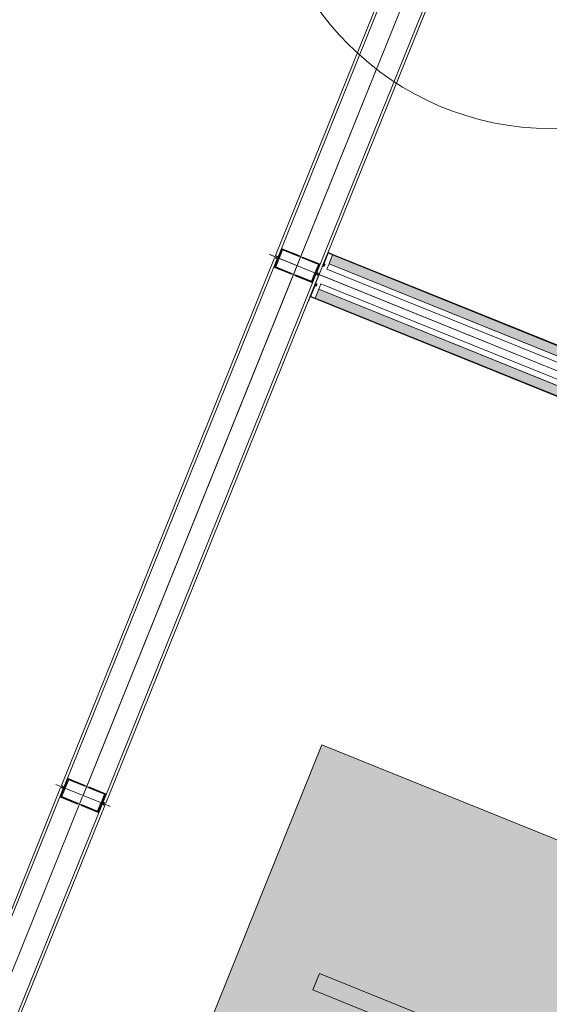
# Model space of a CAD drawing. Header units: millimetres. Extents: x -526411 to -400573, y 47353 to 130199.
# Tile 173 of 256: x -484187 to -483074, y 83781 to 85849. Entities that reach past the tile are written whole.
import ezdxf

# ---------------------------------------------------------------- set-up
doc = ezdxf.new("R2010")
doc.units = ezdxf.units.MM
for name, color, linetype, lineweight in [('01_ALGEMEEN', 7, 'Continuous', 18), ('75_--', 7, 'Continuous', 18), ('HATCH_REACTORS', 7, 'Continuous', 18), ('I-FURN', 30, 'Continuous', 18), ('I-FURN-IDEN', 211, 'Continuous', 18), ('m-pg-03_AI_dwg', 8, 'Continuous', 18)]:
    doc.layers.add(name, color=color, linetype=linetype, lineweight=lineweight)

# ---------------------------------------------------------------- blocks, each defined once
blk = doc.blocks.new('80_KA_CP_cockpit werkplek 1P - Type 1-2836854-3e Verdieping - Percelen telling LI')
at = {"layer": 'I-FURN'}
blk.add_hatch(color=122, dxfattribs=at).paths.add_polyline_path([(3500, -850), (3500, -50), (1850, -50), (1850, -850), (3196.2, -850)], flags=0)
for p, q in [((3500, -50), (1850, -50)), ((1850, -50), (1850, -850)), ((2025, -534.4), (2025, -497.3)), ((2025, -497.3), (2494.9, -497.3)), ((2494.9, -534.4), (2025, -534.4))]:
    blk.add_line(p, q, dxfattribs=at)
blk = doc.blocks.new('m-pg-03_AI_dwg_block 2233-641202-3e Verdieping - Percelen telling LI')
at = {"layer": '01_ALGEMEEN', "color": 9, "lineweight": 9}
blk.add_line((-797.528, -6.378), (-750.43, -25.403), dxfattribs=at)
blk = doc.blocks.new('m-pg-03_AI_dwg_block 2234-641203-3e Verdieping - Percelen telling LI')
at = {"layer": '01_ALGEMEEN', "color": 9, "lineweight": 9}
blk.add_line((-797.739, -6.9), (-750.641, -25.925), dxfattribs=at)
blk = doc.blocks.new('m-pg-03_AI_dwg_block 2235-641204-3e Verdieping - Percelen telling LI')
at = {"layer": '01_ALGEMEEN', "color": 9, "lineweight": 9}
blk.add_line((-751.409, -27.825), (-798.507, -8.8), dxfattribs=at)
blk = doc.blocks.new('m-pg-03_AI_dwg_block 2236-641205-3e Verdieping - Percelen telling LI')
at = {"layer": '01_ALGEMEEN', "color": 9, "lineweight": 9}
blk.add_line((-751.198, -27.303), (-798.296, -8.278), dxfattribs=at)
blk = doc.blocks.new('m-pg-03_AI_dwg_block 6696-645664-3e Verdieping - Percelen telling LI')
at = {"layer": '75_--', "color": 9, "lineweight": 9}
blk.add_line((-830.923, -81.716), (-820.846, -56.768), dxfattribs=at)
blk = doc.blocks.new('m-pg-03_AI_dwg_block 6697-645665-3e Verdieping - Percelen telling LI')
at = {"layer": '75_--', "color": 9, "lineweight": 9}
blk.add_line((-822.683, -56.026), (-833.502, -82.811), dxfattribs=at)
blk = doc.blocks.new('m-pg-03_AI_dwg_block 6698-645666-3e Verdieping - Percelen telling LI')
at = {"layer": '75_--', "color": 9, "lineweight": 9}
blk.add_line((-822.933, -55.925), (-833.854, -82.96), dxfattribs=at)
blk = doc.blocks.new('m-pg-03_AI_dwg_block 6699-645667-3e Verdieping - Percelen telling LI')
at = {"layer": '75_--', "color": 9, "lineweight": 9}
blk.add_line((-828.344, -80.62), (-819.009, -57.51), dxfattribs=at)
blk = doc.blocks.new('m-pg-03_AI_dwg_block 6700-645668-3e Verdieping - Percelen telling LI')
at = {"layer": '75_--', "color": 9, "lineweight": 9}
blk.add_line((-827.992, -80.471), (-818.758, -57.611), dxfattribs=at)
blk = doc.blocks.new('m-pg-03_AI_dwg_block 6713-645680-3e Verdieping - Percelen telling LI')
at = {"layer": '75_--', "color": 9, "lineweight": 9}
blk.add_line((-818.215, -57.709), (-823.392, -55.618), dxfattribs=at)
blk = doc.blocks.new('m-pg-03_AI_dwg_block 6714-645681-3e Verdieping - Percelen telling LI')
at = {"layer": '75_--', "color": 213, "lineweight": 13, "flags": 128}
blk.add_lwpolyline([(-818.82, -57.465), (-819.029, -57.381), (-819.366, -58.216), (-822.916, -56.782), (-822.578, -55.947), (-822.829, -55.846)], dxfattribs=at)
blk = doc.blocks.new('m-pg-03_AI_dwg_block 6715-645682-3e Verdieping - Percelen telling LI')
at = {"layer": '75_--', "color": 9, "lineweight": 9}
blk.add_line((-818.758, -57.611), (-819.009, -57.51), dxfattribs=at)
blk = doc.blocks.new('m-pg-03_AI_dwg_block 6716-645683-3e Verdieping - Percelen telling LI')
at = {"layer": '75_--', "color": 9, "lineweight": 9}
blk.add_line((-822.683, -56.026), (-822.933, -55.925), dxfattribs=at)
blk = doc.blocks.new('m-pg-03_AI_dwg_block 6717-645684-3e Verdieping - Percelen telling LI')
at = {"layer": '75_--', "color": 133, "flags": 128}
blk.add_lwpolyline([(-822.787, -55.862), (-822.495, -55.98), (-822.612, -56.03), (-822.821, -55.946)], close=True, dxfattribs=at)
blk = doc.blocks.new('m-pg-03_AI_dwg_block 6718-645685-3e Verdieping - Percelen telling LI')
at = {"layer": '75_--', "color": 133, "flags": 128}
blk.add_lwpolyline([(-822.495, -55.98), (-822.818, -56.782), (-822.935, -56.831), (-822.612, -56.03)], close=True, dxfattribs=at)
blk = doc.blocks.new('m-pg-03_AI_dwg_block 6719-645686-3e Verdieping - Percelen telling LI')
at = {"layer": '75_--', "color": 133, "flags": 128}
blk.add_lwpolyline([(-822.818, -56.782), (-821.296, -57.397), (-821.329, -57.48), (-822.935, -56.831)], close=True, dxfattribs=at)
blk = doc.blocks.new('m-pg-03_AI_dwg_block 6720-645687-3e Verdieping - Percelen telling LI')
at = {"layer": '75_--', "color": 133, "flags": 128}
blk.add_lwpolyline([(-818.82, -57.465), (-819.112, -57.347), (-819.063, -57.464), (-818.854, -57.548)], close=True, dxfattribs=at)
blk = doc.blocks.new('m-pg-03_AI_dwg_block 6721-645688-3e Verdieping - Percelen telling LI')
at = {"layer": '75_--', "color": 133, "flags": 128}
blk.add_lwpolyline([(-819.112, -57.347), (-819.436, -58.148), (-819.386, -58.265), (-819.063, -57.464)], close=True, dxfattribs=at)
blk = doc.blocks.new('m-pg-03_AI_dwg_block 6722-645689-3e Verdieping - Percelen telling LI')
at = {"layer": '75_--', "color": 133, "flags": 128}
blk.add_lwpolyline([(-819.436, -58.148), (-820.959, -57.533), (-820.993, -57.616), (-819.386, -58.265)], close=True, dxfattribs=at)
blk = doc.blocks.new('m-pg-03_AI_dwg_block 6712-645690-3e Verdieping - Percelen telling LI')
for name in ['m-pg-03_AI_dwg_block 6713-645680-3e Verdieping - Percelen telling LI', 'm-pg-03_AI_dwg_block 6714-645681-3e Verdieping - Percelen telling LI', 'm-pg-03_AI_dwg_block 6717-645684-3e Verdieping - Percelen telling LI', 'm-pg-03_AI_dwg_block 6718-645685-3e Verdieping - Percelen telling LI', 'm-pg-03_AI_dwg_block 6719-645686-3e Verdieping - Percelen telling LI', 'm-pg-03_AI_dwg_block 6716-645683-3e Verdieping - Percelen telling LI', 'm-pg-03_AI_dwg_block 6722-645689-3e Verdieping - Percelen telling LI', 'm-pg-03_AI_dwg_block 6721-645688-3e Verdieping - Percelen telling LI', 'm-pg-03_AI_dwg_block 6720-645687-3e Verdieping - Percelen telling LI', 'm-pg-03_AI_dwg_block 6715-645682-3e Verdieping - Percelen telling LI']:
    blk.add_blockref(name, (0, 0))
blk = doc.blocks.new('m-pg-03_AI_dwg_block 6690-645700-3e Verdieping - Percelen telling LI')
for name in ['m-pg-03_AI_dwg_block 6712-645690-3e Verdieping - Percelen telling LI', 'm-pg-03_AI_dwg_block 6698-645666-3e Verdieping - Percelen telling LI', 'm-pg-03_AI_dwg_block 6697-645665-3e Verdieping - Percelen telling LI', 'm-pg-03_AI_dwg_block 6696-645664-3e Verdieping - Percelen telling LI', 'm-pg-03_AI_dwg_block 6699-645667-3e Verdieping - Percelen telling LI', 'm-pg-03_AI_dwg_block 6700-645668-3e Verdieping - Percelen telling LI']:
    blk.add_blockref(name, (0, 0))
blk = doc.blocks.new('m-pg-03_AI_dwg_block 6732-645701-3e Verdieping - Percelen telling LI')
at = {"layer": '75_--', "color": 213, "lineweight": 13}
blk.add_line((-820.794, -56.668), (-800.561, -6.562), dxfattribs=at)
blk = doc.blocks.new('m-pg-03_AI_dwg_block 6733-645702-3e Verdieping - Percelen telling LI')
at = {"layer": '75_--', "color": 9, "lineweight": 9}
blk.add_line((-820.752, -56.564), (-800.603, -6.666), dxfattribs=at)
blk = doc.blocks.new('m-pg-03_AI_dwg_block 6734-645703-3e Verdieping - Percelen telling LI')
at = {"layer": '75_--', "color": 9, "lineweight": 9}
blk.add_line((-802.44, -5.924), (-822.589, -55.822), dxfattribs=at)
blk = doc.blocks.new('m-pg-03_AI_dwg_block 6735-645704-3e Verdieping - Percelen telling LI')
at = {"layer": '75_--', "color": 9, "lineweight": 9}
blk.add_line((-802.691, -5.823), (-822.84, -55.721), dxfattribs=at)
blk = doc.blocks.new('m-pg-03_AI_dwg_block 6736-645705-3e Verdieping - Percelen telling LI')
at = {"layer": '75_--', "color": 9, "lineweight": 9}
blk.add_line((-818.915, -57.305), (-798.766, -7.408), dxfattribs=at)
blk = doc.blocks.new('m-pg-03_AI_dwg_block 6737-645706-3e Verdieping - Percelen telling LI')
at = {"layer": '75_--', "color": 9, "lineweight": 9}
blk.add_line((-818.664, -57.407), (-798.515, -7.509), dxfattribs=at)
blk = doc.blocks.new('m-pg-03_AI_dwg_block 6739-645707-3e Verdieping - Percelen telling LI')
at = {"layer": '75_--', "color": 9, "lineweight": 9}
blk.add_line((-823.383, -55.622), (-818.205, -57.713), dxfattribs=at)
blk = doc.blocks.new('m-pg-03_AI_dwg_block 6740-645708-3e Verdieping - Percelen telling LI')
at = {"layer": '75_--', "color": 213, "lineweight": 13, "flags": 128}
blk.add_lwpolyline([(-822.778, -55.867), (-822.569, -55.951), (-822.232, -55.116), (-818.683, -56.55), (-819.02, -57.385), (-818.769, -57.486)], dxfattribs=at)
blk = doc.blocks.new('m-pg-03_AI_dwg_block 6741-645709-3e Verdieping - Percelen telling LI')
at = {"layer": '75_--', "color": 9, "lineweight": 9}
blk.add_line((-822.84, -55.721), (-822.589, -55.822), dxfattribs=at)
blk = doc.blocks.new('m-pg-03_AI_dwg_block 6742-645710-3e Verdieping - Percelen telling LI')
at = {"layer": '75_--', "color": 9, "lineweight": 9}
blk.add_line((-818.915, -57.305), (-818.664, -57.407), dxfattribs=at)
blk = doc.blocks.new('m-pg-03_AI_dwg_block 6743-645711-3e Verdieping - Percelen telling LI')
at = {"layer": '75_--', "color": 133, "flags": 128}
blk.add_lwpolyline([(-818.811, -57.469), (-819.103, -57.351), (-818.986, -57.301), (-818.777, -57.385)], close=True, dxfattribs=at)
blk = doc.blocks.new('m-pg-03_AI_dwg_block 6744-645712-3e Verdieping - Percelen telling LI')
at = {"layer": '75_--', "color": 133, "flags": 128}
blk.add_lwpolyline([(-819.103, -57.351), (-818.78, -56.55), (-818.662, -56.5), (-818.986, -57.301)], close=True, dxfattribs=at)
blk = doc.blocks.new('m-pg-03_AI_dwg_block 6745-645713-3e Verdieping - Percelen telling LI')
at = {"layer": '75_--', "color": 133, "flags": 128}
blk.add_lwpolyline([(-818.78, -56.55), (-820.302, -55.935), (-820.269, -55.851), (-818.662, -56.5)], close=True, dxfattribs=at)
blk = doc.blocks.new('m-pg-03_AI_dwg_block 6746-645714-3e Verdieping - Percelen telling LI')
at = {"layer": '75_--', "color": 133, "flags": 128}
blk.add_lwpolyline([(-822.778, -55.867), (-822.485, -55.985), (-822.535, -55.868), (-822.744, -55.784)], close=True, dxfattribs=at)
blk = doc.blocks.new('m-pg-03_AI_dwg_block 6747-645715-3e Verdieping - Percelen telling LI')
at = {"layer": '75_--', "color": 133, "flags": 128}
blk.add_lwpolyline([(-822.485, -55.985), (-822.162, -55.184), (-822.212, -55.067), (-822.535, -55.868)], close=True, dxfattribs=at)
blk = doc.blocks.new('m-pg-03_AI_dwg_block 6748-645716-3e Verdieping - Percelen telling LI')
at = {"layer": '75_--', "color": 133, "flags": 128}
blk.add_lwpolyline([(-822.162, -55.184), (-820.639, -55.799), (-820.605, -55.715), (-822.212, -55.067)], close=True, dxfattribs=at)
blk = doc.blocks.new('m-pg-03_AI_dwg_block 6738-645717-3e Verdieping - Percelen telling LI')
for name in ['m-pg-03_AI_dwg_block 6739-645707-3e Verdieping - Percelen telling LI', 'm-pg-03_AI_dwg_block 6741-645709-3e Verdieping - Percelen telling LI', 'm-pg-03_AI_dwg_block 6740-645708-3e Verdieping - Percelen telling LI', 'm-pg-03_AI_dwg_block 6746-645714-3e Verdieping - Percelen telling LI', 'm-pg-03_AI_dwg_block 6747-645715-3e Verdieping - Percelen telling LI', 'm-pg-03_AI_dwg_block 6748-645716-3e Verdieping - Percelen telling LI', 'm-pg-03_AI_dwg_block 6745-645713-3e Verdieping - Percelen telling LI', 'm-pg-03_AI_dwg_block 6744-645712-3e Verdieping - Percelen telling LI', 'm-pg-03_AI_dwg_block 6743-645711-3e Verdieping - Percelen telling LI', 'm-pg-03_AI_dwg_block 6742-645710-3e Verdieping - Percelen telling LI']:
    blk.add_blockref(name, (0, 0))
blk = doc.blocks.new('m-pg-03_AI_dwg_block 6750-645718-3e Verdieping - Percelen telling LI')
at = {"layer": '75_--', "color": 9, "lineweight": 9}
blk.add_line((-797.972, -7.607), (-803.15, -5.516), dxfattribs=at)
blk = doc.blocks.new('m-pg-03_AI_dwg_block 6751-645719-3e Verdieping - Percelen telling LI')
at = {"layer": '75_--', "color": 213, "lineweight": 13, "flags": 128}
blk.add_lwpolyline([(-798.578, -7.363), (-798.786, -7.278), (-799.124, -8.113), (-802.673, -6.68), (-802.336, -5.845), (-802.586, -5.744)], dxfattribs=at)
blk = doc.blocks.new('m-pg-03_AI_dwg_block 6752-645720-3e Verdieping - Percelen telling LI')
at = {"layer": '75_--', "color": 9, "lineweight": 9}
blk.add_line((-798.515, -7.509), (-798.766, -7.408), dxfattribs=at)
blk = doc.blocks.new('m-pg-03_AI_dwg_block 6753-645721-3e Verdieping - Percelen telling LI')
at = {"layer": '75_--', "color": 9, "lineweight": 9}
blk.add_line((-802.44, -5.924), (-802.691, -5.823), dxfattribs=at)
blk = doc.blocks.new('m-pg-03_AI_dwg_block 6754-645722-3e Verdieping - Percelen telling LI')
at = {"layer": '75_--', "color": 133, "flags": 128}
blk.add_lwpolyline([(-802.544, -5.761), (-802.252, -5.879), (-802.369, -5.929), (-802.578, -5.844)], close=True, dxfattribs=at)
blk = doc.blocks.new('m-pg-03_AI_dwg_block 6755-645723-3e Verdieping - Percelen telling LI')
at = {"layer": '75_--', "color": 133, "flags": 128}
blk.add_lwpolyline([(-802.252, -5.879), (-802.576, -6.68), (-802.693, -6.73), (-802.369, -5.929)], close=True, dxfattribs=at)
blk = doc.blocks.new('m-pg-03_AI_dwg_block 6756-645724-3e Verdieping - Percelen telling LI')
at = {"layer": '75_--', "color": 133, "flags": 128}
blk.add_lwpolyline([(-802.576, -6.68), (-801.053, -7.295), (-801.087, -7.378), (-802.693, -6.73)], close=True, dxfattribs=at)
blk = doc.blocks.new('m-pg-03_AI_dwg_block 6757-645725-3e Verdieping - Percelen telling LI')
at = {"layer": '75_--', "color": 133, "flags": 128}
blk.add_lwpolyline([(-798.578, -7.363), (-798.87, -7.244), (-798.82, -7.362), (-798.611, -7.446)], close=True, dxfattribs=at)
blk = doc.blocks.new('m-pg-03_AI_dwg_block 6758-645726-3e Verdieping - Percelen telling LI')
at = {"layer": '75_--', "color": 133, "flags": 128}
blk.add_lwpolyline([(-798.87, -7.244), (-799.193, -8.046), (-799.144, -8.163), (-798.82, -7.362)], close=True, dxfattribs=at)
blk = doc.blocks.new('m-pg-03_AI_dwg_block 6759-645727-3e Verdieping - Percelen telling LI')
at = {"layer": '75_--', "color": 133, "flags": 128}
blk.add_lwpolyline([(-799.193, -8.046), (-800.716, -7.431), (-800.75, -7.514), (-799.144, -8.163)], close=True, dxfattribs=at)
blk = doc.blocks.new('m-pg-03_AI_dwg_block 6749-645728-3e Verdieping - Percelen telling LI')
for name in ['m-pg-03_AI_dwg_block 6750-645718-3e Verdieping - Percelen telling LI', 'm-pg-03_AI_dwg_block 6755-645723-3e Verdieping - Percelen telling LI', 'm-pg-03_AI_dwg_block 6753-645721-3e Verdieping - Percelen telling LI', 'm-pg-03_AI_dwg_block 6751-645719-3e Verdieping - Percelen telling LI', 'm-pg-03_AI_dwg_block 6754-645722-3e Verdieping - Percelen telling LI', 'm-pg-03_AI_dwg_block 6756-645724-3e Verdieping - Percelen telling LI', 'm-pg-03_AI_dwg_block 6759-645727-3e Verdieping - Percelen telling LI', 'm-pg-03_AI_dwg_block 6758-645726-3e Verdieping - Percelen telling LI', 'm-pg-03_AI_dwg_block 6757-645725-3e Verdieping - Percelen telling LI', 'm-pg-03_AI_dwg_block 6752-645720-3e Verdieping - Percelen telling LI']:
    blk.add_blockref(name, (0, 0))
blk = doc.blocks.new('m-pg-03_AI_dwg_block 6868-645837-3e Verdieping - Percelen telling LI')
at = {"layer": '75_--', "color": 213, "lineweight": 13}
blk.add_line((-798.477, -7.404), (-750.46, -26.799), dxfattribs=at)
blk = doc.blocks.new('m-pg-03_AI_dwg_block 6869-645838-3e Verdieping - Percelen telling LI')
at = {"layer": '75_--', "color": 9, "lineweight": 9}
blk.add_line((-798.017, -7.589), (-750.92, -26.614), dxfattribs=at)
blk = doc.blocks.new('m-pg-03_AI_dwg_block 6870-645839-3e Verdieping - Percelen telling LI')
at = {"layer": '75_--'}
blk.add_hatch(color=10, dxfattribs=at).paths.add_polyline_path([(-750.43, -25.403), (-750.093, -24.568), (-797.191, -5.543), (-797.528, -6.378), (-751.409, -25.008)], flags=0)
at = {"layer": '75_--', "color": 133, "flags": 128}
blk.add_lwpolyline([(-797.528, -6.378), (-797.191, -5.543), (-750.093, -24.568), (-750.43, -25.403)], close=True, dxfattribs=at)
blk = doc.blocks.new('m-pg-03_AI_dwg_block 6871-645840-3e Verdieping - Percelen telling LI')
at = {"layer": '75_--', "color": 9, "lineweight": 9}
blk.add_line((-797.528, -6.378), (-750.43, -25.403), dxfattribs=at)
blk = doc.blocks.new('m-pg-03_AI_dwg_block 6872-645841-3e Verdieping - Percelen telling LI')
at = {"layer": '75_--', "color": 9, "lineweight": 9}
blk.add_line((-797.191, -5.543), (-750.093, -24.568), dxfattribs=at)
blk = doc.blocks.new('m-pg-03_AI_dwg_block 6873-645842-3e Verdieping - Percelen telling LI')
at = {"layer": '75_--'}
blk.add_hatch(color=10, dxfattribs=at).paths.add_polyline_path([(-751.746, -28.66), (-751.409, -27.825), (-798.507, -8.8), (-798.844, -9.635), (-755.16, -27.281)], flags=0)
at = {"layer": '75_--', "color": 133, "flags": 128}
blk.add_lwpolyline([(-751.409, -27.825), (-751.746, -28.66), (-798.844, -9.635), (-798.507, -8.8)], close=True, dxfattribs=at)
blk = doc.blocks.new('m-pg-03_AI_dwg_block 6874-645843-3e Verdieping - Percelen telling LI')
at = {"layer": '75_--', "color": 9, "lineweight": 9}
blk.add_line((-751.409, -27.825), (-798.507, -8.8), dxfattribs=at)
blk = doc.blocks.new('m-pg-03_AI_dwg_block 6875-645844-3e Verdieping - Percelen telling LI')
at = {"layer": '75_--', "color": 9, "lineweight": 9}
blk.add_line((-751.746, -28.66), (-798.844, -9.635), dxfattribs=at)
blk = doc.blocks.new('m-pg-03_AI_dwg_block 6876-645845-3e Verdieping - Percelen telling LI')
at = {"layer": '75_--', "color": 213, "lineweight": 13}
blk.add_line((-797.191, -5.543), (-750.093, -24.568), dxfattribs=at)
blk = doc.blocks.new('m-pg-03_AI_dwg_block 6877-645846-3e Verdieping - Percelen telling LI')
at = {"layer": '75_--', "color": 213, "lineweight": 13}
blk.add_line((-797.174, -5.501), (-750.076, -24.526), dxfattribs=at)
blk = doc.blocks.new('m-pg-03_AI_dwg_block 6878-645847-3e Verdieping - Percelen telling LI')
at = {"layer": '75_--', "color": 213, "lineweight": 13}
blk.add_line((-751.746, -28.66), (-798.844, -9.635), dxfattribs=at)
blk = doc.blocks.new('m-pg-03_AI_dwg_block 6879-645848-3e Verdieping - Percelen telling LI')
at = {"layer": '75_--', "color": 213, "lineweight": 13}
blk.add_line((-751.763, -28.701), (-798.861, -9.677), dxfattribs=at)
blk = doc.blocks.new('m-pg-03_AI_dwg_block 6881-645849-3e Verdieping - Percelen telling LI')
at = {"layer": '75_--', "color": 9, "lineweight": 9}
blk.add_line((-797.431, -4.815), (-799.522, -9.992), dxfattribs=at)
blk = doc.blocks.new('m-pg-03_AI_dwg_block 6882-645850-3e Verdieping - Percelen telling LI')
at = {"layer": '75_--', "color": 213, "lineweight": 13}
for p, q in [((-797.65, -5.358), (-798.106, -6.485)), ((-797.174, -5.501), (-797.592, -5.333)), ((-797.965, -6.554), (-797.91, -6.418))]:
    blk.add_line(p, q, dxfattribs=at)
at = {"layer": '75_--', "color": 213, "lineweight": 13, "flags": 128}
for points in [[(-797.592, -5.333), (-797.6, -5.331), (-797.609, -5.33), (-797.618, -5.331), (-797.626, -5.334), (-797.634, -5.338), (-797.641, -5.343), (-797.646, -5.35), (-797.65, -5.358)], [(-798.106, -6.485), (-798.112, -6.499), (-798.116, -6.514), (-798.116, -6.528), (-798.114, -6.544), (-798.109, -6.558), (-798.101, -6.571), (-798.091, -6.582), (-798.079, -6.592), (-798.066, -6.598), (-798.051, -6.602), (-798.036, -6.603), (-798.021, -6.601), (-798.006, -6.596), (-797.993, -6.589), (-797.982, -6.579), (-797.972, -6.567), (-797.965, -6.554)]]:
    blk.add_lwpolyline(points, dxfattribs=at)
blk = doc.blocks.new('m-pg-03_AI_dwg_block 6883-645851-3e Verdieping - Percelen telling LI')
at = {"layer": '75_--', "color": 213, "lineweight": 13}
for p, q in [((-797.609, -5.376), (-798.065, -6.505)), ((-797.609, -5.375), (-797.609, -5.376)), ((-797.607, -5.375), (-797.608, -5.375)), ((-797.191, -5.543), (-797.607, -5.375)), ((-798.007, -6.537), (-797.952, -6.401))]:
    blk.add_line(p, q, dxfattribs=at)
at = {"layer": '75_--', "color": 213, "lineweight": 13, "flags": 128}
for points in [[(-797.608, -5.375), (-797.609, -5.375), (-797.609, -5.375)], [(-798.065, -6.505), (-798.068, -6.511), (-798.071, -6.517), (-798.071, -6.523), (-798.071, -6.529), (-798.069, -6.535), (-798.067, -6.541), (-798.063, -6.546), (-798.059, -6.551), (-798.054, -6.554), (-798.048, -6.556), (-798.042, -6.558), (-798.036, -6.558), (-798.03, -6.557), (-798.024, -6.555), (-798.018, -6.552), (-798.014, -6.547), (-798.01, -6.543), (-798.007, -6.537)]]:
    blk.add_lwpolyline(points, dxfattribs=at)
blk = doc.blocks.new('m-pg-03_AI_dwg_block 6884-645852-3e Verdieping - Percelen telling LI')
at = {"layer": '75_--', "color": 9, "lineweight": 9}
blk.add_line((-797.191, -5.543), (-797.528, -6.378), dxfattribs=at)
blk = doc.blocks.new('m-pg-03_AI_dwg_block 6885-645853-3e Verdieping - Percelen telling LI')
at = {"layer": '75_--', "color": 9, "lineweight": 9}
blk.add_line((-797.528, -6.378), (-797.739, -6.9), dxfattribs=at)
blk = doc.blocks.new('m-pg-03_AI_dwg_block 6886-645854-3e Verdieping - Percelen telling LI')
at = {"layer": '75_--', "color": 213, "lineweight": 13}
blk.add_line((-797.91, -6.418), (-797.952, -6.401), dxfattribs=at)
blk = doc.blocks.new('m-pg-03_AI_dwg_block 6887-645855-3e Verdieping - Percelen telling LI')
at = {"layer": '75_--', "color": 213, "lineweight": 13}
for p, q in [((-799.303, -9.45), (-798.848, -8.322)), ((-798.699, -8.37), (-798.754, -8.506)), ((-798.861, -9.677), (-799.278, -9.508))]:
    blk.add_line(p, q, dxfattribs=at)
at = {"layer": '75_--', "color": 213, "lineweight": 13, "flags": 128}
for points in [[(-798.848, -8.322), (-798.843, -8.308), (-798.835, -8.295), (-798.825, -8.283), (-798.813, -8.274), (-798.799, -8.268), (-798.785, -8.263), (-798.77, -8.262), (-798.755, -8.264), (-798.74, -8.269), (-798.727, -8.276), (-798.715, -8.286), (-798.706, -8.298), (-798.699, -8.311), (-798.695, -8.325), (-798.693, -8.341), (-798.694, -8.356), (-798.699, -8.37)], [(-799.278, -9.508), (-799.286, -9.504), (-799.293, -9.498), (-799.298, -9.492), (-799.302, -9.484), (-799.305, -9.475), (-799.306, -9.467), (-799.305, -9.458), (-799.303, -9.45)]]:
    blk.add_lwpolyline(points, dxfattribs=at)
blk = doc.blocks.new('m-pg-03_AI_dwg_block 6888-645856-3e Verdieping - Percelen telling LI')
at = {"layer": '75_--', "color": 213, "lineweight": 13}
for p, q in [((-799.261, -9.465), (-798.805, -8.335)), ((-798.741, -8.353), (-798.795, -8.489)), ((-798.844, -9.635), (-799.26, -9.467))]:
    blk.add_line(p, q, dxfattribs=at)
at = {"layer": '75_--', "color": 213, "lineweight": 13, "flags": 128}
for points in [[(-798.805, -8.335), (-798.803, -8.329), (-798.8, -8.324), (-798.797, -8.319), (-798.792, -8.314), (-798.787, -8.311), (-798.781, -8.309), (-798.775, -8.308), (-798.769, -8.308), (-798.763, -8.309), (-798.757, -8.311), (-798.751, -8.314), (-798.747, -8.318), (-798.743, -8.323), (-798.74, -8.329), (-798.739, -8.335), (-798.738, -8.341), (-798.739, -8.347), (-798.741, -8.353)], [(-799.261, -9.466), (-799.261, -9.466), (-799.261, -9.465)], [(-799.26, -9.467), (-799.261, -9.466), (-799.261, -9.466)]]:
    blk.add_lwpolyline(points, dxfattribs=at)
blk = doc.blocks.new('m-pg-03_AI_dwg_block 6889-645857-3e Verdieping - Percelen telling LI')
at = {"layer": '75_--', "color": 9, "lineweight": 9}
blk.add_line((-798.844, -9.635), (-798.507, -8.8), dxfattribs=at)
blk = doc.blocks.new('m-pg-03_AI_dwg_block 6890-645858-3e Verdieping - Percelen telling LI')
at = {"layer": '75_--', "color": 9, "lineweight": 9}
blk.add_line((-798.507, -8.8), (-798.296, -8.278), dxfattribs=at)
blk = doc.blocks.new('m-pg-03_AI_dwg_block 6891-645859-3e Verdieping - Percelen telling LI')
at = {"layer": '75_--', "color": 213, "lineweight": 13}
blk.add_line((-798.754, -8.506), (-798.795, -8.489), dxfattribs=at)
blk = doc.blocks.new('m-pg-03_AI_dwg_block 6880-645860-3e Verdieping - Percelen telling LI')
for name in ['m-pg-03_AI_dwg_block 6881-645849-3e Verdieping - Percelen telling LI', 'm-pg-03_AI_dwg_block 6882-645850-3e Verdieping - Percelen telling LI', 'm-pg-03_AI_dwg_block 6883-645851-3e Verdieping - Percelen telling LI', 'm-pg-03_AI_dwg_block 6884-645852-3e Verdieping - Percelen telling LI', 'm-pg-03_AI_dwg_block 6886-645854-3e Verdieping - Percelen telling LI', 'm-pg-03_AI_dwg_block 6885-645853-3e Verdieping - Percelen telling LI', 'm-pg-03_AI_dwg_block 6887-645855-3e Verdieping - Percelen telling LI', 'm-pg-03_AI_dwg_block 6888-645856-3e Verdieping - Percelen telling LI', 'm-pg-03_AI_dwg_block 6890-645858-3e Verdieping - Percelen telling LI', 'm-pg-03_AI_dwg_block 6889-645857-3e Verdieping - Percelen telling LI', 'm-pg-03_AI_dwg_block 6891-645859-3e Verdieping - Percelen telling LI']:
    blk.add_blockref(name, (0, 0))
blk = doc.blocks.new('m-pg-03_AI_dwg_block 7119-646088-3e Verdieping - Percelen telling LI')
at = {"layer": '75_--', "color": 213, "lineweight": 13}
blk.add_line((-800.555, -6.564), (-785.38, 31.016), dxfattribs=at)
blk = doc.blocks.new('m-pg-03_AI_dwg_block 7120-646089-3e Verdieping - Percelen telling LI')
at = {"layer": '75_--', "color": 9, "lineweight": 9}
blk.add_line((-800.513, -6.46), (-785.423, 30.911), dxfattribs=at)
blk = doc.blocks.new('m-pg-03_AI_dwg_block 7121-646090-3e Verdieping - Percelen telling LI')
at = {"layer": '75_--', "color": 9, "lineweight": 9}
blk.add_line((-787.26, 31.653), (-802.351, -5.718), dxfattribs=at)
blk = doc.blocks.new('m-pg-03_AI_dwg_block 7122-646091-3e Verdieping - Percelen telling LI')
at = {"layer": '75_--', "color": 9, "lineweight": 9}
blk.add_line((-787.511, 31.754), (-802.601, -5.617), dxfattribs=at)
blk = doc.blocks.new('m-pg-03_AI_dwg_block 7123-646092-3e Verdieping - Percelen telling LI')
at = {"layer": '75_--', "color": 9, "lineweight": 9}
blk.add_line((-798.676, -7.202), (-783.585, 30.169), dxfattribs=at)
blk = doc.blocks.new('m-pg-03_AI_dwg_block 7124-646093-3e Verdieping - Percelen telling LI')
at = {"layer": '75_--', "color": 9, "lineweight": 9}
blk.add_line((-798.426, -7.303), (-783.335, 30.068), dxfattribs=at)
blk = doc.blocks.new('m-pg-03_AI_dwg_block 7126-646094-3e Verdieping - Percelen telling LI')
at = {"layer": '75_--', "color": 9, "lineweight": 9}
blk.add_line((-803.144, -5.519), (-797.966, -7.61), dxfattribs=at)
blk = doc.blocks.new('m-pg-03_AI_dwg_block 7127-646095-3e Verdieping - Percelen telling LI')
at = {"layer": '75_--', "color": 213, "lineweight": 13, "flags": 128}
blk.add_lwpolyline([(-802.539, -5.763), (-802.33, -5.847), (-801.993, -5.012), (-798.444, -6.445), (-798.781, -7.281), (-798.53, -7.382)], dxfattribs=at)
blk = doc.blocks.new('m-pg-03_AI_dwg_block 7128-646096-3e Verdieping - Percelen telling LI')
at = {"layer": '75_--', "color": 9, "lineweight": 9}
blk.add_line((-802.601, -5.617), (-802.351, -5.718), dxfattribs=at)
blk = doc.blocks.new('m-pg-03_AI_dwg_block 7129-646097-3e Verdieping - Percelen telling LI')
at = {"layer": '75_--', "color": 9, "lineweight": 9}
blk.add_line((-798.676, -7.202), (-798.426, -7.303), dxfattribs=at)
blk = doc.blocks.new('m-pg-03_AI_dwg_block 7130-646098-3e Verdieping - Percelen telling LI')
at = {"layer": '75_--', "color": 133, "flags": 128}
blk.add_lwpolyline([(-798.572, -7.365), (-798.864, -7.247), (-798.747, -7.197), (-798.538, -7.282)], close=True, dxfattribs=at)
blk = doc.blocks.new('m-pg-03_AI_dwg_block 7131-646099-3e Verdieping - Percelen telling LI')
at = {"layer": '75_--', "color": 133, "flags": 128}
blk.add_lwpolyline([(-798.864, -7.247), (-798.541, -6.446), (-798.424, -6.396), (-798.747, -7.197)], close=True, dxfattribs=at)
blk = doc.blocks.new('m-pg-03_AI_dwg_block 7132-646100-3e Verdieping - Percelen telling LI')
at = {"layer": '75_--', "color": 133, "flags": 128}
blk.add_lwpolyline([(-798.541, -6.446), (-800.063, -5.831), (-800.03, -5.747), (-798.424, -6.396)], close=True, dxfattribs=at)
blk = doc.blocks.new('m-pg-03_AI_dwg_block 7133-646101-3e Verdieping - Percelen telling LI')
at = {"layer": '75_--', "color": 133, "flags": 128}
blk.add_lwpolyline([(-802.539, -5.763), (-802.246, -5.881), (-802.296, -5.764), (-802.505, -5.68)], close=True, dxfattribs=at)
blk = doc.blocks.new('m-pg-03_AI_dwg_block 7134-646102-3e Verdieping - Percelen telling LI')
at = {"layer": '75_--', "color": 133, "flags": 128}
blk.add_lwpolyline([(-802.246, -5.881), (-801.923, -5.08), (-801.973, -4.963), (-802.296, -5.764)], close=True, dxfattribs=at)
blk = doc.blocks.new('m-pg-03_AI_dwg_block 7135-646103-3e Verdieping - Percelen telling LI')
at = {"layer": '75_--', "color": 133, "flags": 128}
blk.add_lwpolyline([(-801.923, -5.08), (-800.4, -5.695), (-800.366, -5.611), (-801.973, -4.963)], close=True, dxfattribs=at)
blk = doc.blocks.new('m-pg-03_AI_dwg_block 7125-646104-3e Verdieping - Percelen telling LI')
for name in ['m-pg-03_AI_dwg_block 7126-646094-3e Verdieping - Percelen telling LI', 'm-pg-03_AI_dwg_block 7127-646095-3e Verdieping - Percelen telling LI', 'm-pg-03_AI_dwg_block 7134-646102-3e Verdieping - Percelen telling LI', 'm-pg-03_AI_dwg_block 7135-646103-3e Verdieping - Percelen telling LI', 'm-pg-03_AI_dwg_block 7128-646096-3e Verdieping - Percelen telling LI', 'm-pg-03_AI_dwg_block 7133-646101-3e Verdieping - Percelen telling LI', 'm-pg-03_AI_dwg_block 7132-646100-3e Verdieping - Percelen telling LI', 'm-pg-03_AI_dwg_block 7131-646099-3e Verdieping - Percelen telling LI', 'm-pg-03_AI_dwg_block 7130-646098-3e Verdieping - Percelen telling LI', 'm-pg-03_AI_dwg_block 7129-646097-3e Verdieping - Percelen telling LI']:
    blk.add_blockref(name, (0, 0))
blk = doc.blocks.new('m-pg-03_AI_dwg_block 7549-646518-3e Verdieping - Percelen telling LI')
at = {"layer": 'HATCH_REACTORS', "color": 133, "flags": 128}
blk.add_lwpolyline([(-797.528, -6.378), (-797.191, -5.543), (-750.093, -24.568), (-750.43, -25.403)], close=True, dxfattribs=at)
blk = doc.blocks.new('m-pg-03_AI_dwg_block 7550-646519-3e Verdieping - Percelen telling LI')
at = {"layer": 'HATCH_REACTORS', "color": 133, "flags": 128}
blk.add_lwpolyline([(-751.409, -27.825), (-751.746, -28.66), (-798.844, -9.635), (-798.507, -8.8)], close=True, dxfattribs=at)
blk = doc.blocks.new('m-pg-03_AI_dwg-638970-3e Verdieping - Percelen telling LI')
for name in ['m-pg-03_AI_dwg_block 7122-646091-3e Verdieping - Percelen telling LI', 'm-pg-03_AI_dwg_block 7121-646090-3e Verdieping - Percelen telling LI', 'm-pg-03_AI_dwg_block 7119-646088-3e Verdieping - Percelen telling LI', 'm-pg-03_AI_dwg_block 7120-646089-3e Verdieping - Percelen telling LI', 'm-pg-03_AI_dwg_block 7123-646092-3e Verdieping - Percelen telling LI', 'm-pg-03_AI_dwg_block 7124-646093-3e Verdieping - Percelen telling LI', 'm-pg-03_AI_dwg_block 6749-645728-3e Verdieping - Percelen telling LI', 'm-pg-03_AI_dwg_block 7125-646104-3e Verdieping - Percelen telling LI', 'm-pg-03_AI_dwg_block 6880-645860-3e Verdieping - Percelen telling LI', 'm-pg-03_AI_dwg_block 6870-645839-3e Verdieping - Percelen telling LI', 'm-pg-03_AI_dwg_block 7549-646518-3e Verdieping - Percelen telling LI', 'm-pg-03_AI_dwg_block 6872-645841-3e Verdieping - Percelen telling LI', 'm-pg-03_AI_dwg_block 6876-645845-3e Verdieping - Percelen telling LI', 'm-pg-03_AI_dwg_block 6877-645846-3e Verdieping - Percelen telling LI', 'm-pg-03_AI_dwg_block 6735-645704-3e Verdieping - Percelen telling LI', 'm-pg-03_AI_dwg_block 6734-645703-3e Verdieping - Percelen telling LI', 'm-pg-03_AI_dwg_block 2233-641202-3e Verdieping - Percelen telling LI', 'm-pg-03_AI_dwg_block 6871-645840-3e Verdieping - Percelen telling LI', 'm-pg-03_AI_dwg_block 6732-645701-3e Verdieping - Percelen telling LI', 'm-pg-03_AI_dwg_block 6733-645702-3e Verdieping - Percelen telling LI', 'm-pg-03_AI_dwg_block 6736-645705-3e Verdieping - Percelen telling LI', 'm-pg-03_AI_dwg_block 6868-645837-3e Verdieping - Percelen telling LI', 'm-pg-03_AI_dwg_block 2234-641203-3e Verdieping - Percelen telling LI', 'm-pg-03_AI_dwg_block 6737-645706-3e Verdieping - Percelen telling LI', 'm-pg-03_AI_dwg_block 2236-641205-3e Verdieping - Percelen telling LI', 'm-pg-03_AI_dwg_block 6869-645838-3e Verdieping - Percelen telling LI', 'm-pg-03_AI_dwg_block 6873-645842-3e Verdieping - Percelen telling LI', 'm-pg-03_AI_dwg_block 7550-646519-3e Verdieping - Percelen telling LI', 'm-pg-03_AI_dwg_block 2235-641204-3e Verdieping - Percelen telling LI', 'm-pg-03_AI_dwg_block 6874-645843-3e Verdieping - Percelen telling LI', 'm-pg-03_AI_dwg_block 6879-645848-3e Verdieping - Percelen telling LI', 'm-pg-03_AI_dwg_block 6875-645844-3e Verdieping - Percelen telling LI', 'm-pg-03_AI_dwg_block 6878-645847-3e Verdieping - Percelen telling LI', 'm-pg-03_AI_dwg_block 6690-645700-3e Verdieping - Percelen telling LI', 'm-pg-03_AI_dwg_block 6738-645717-3e Verdieping - Percelen telling LI']:
    blk.add_blockref(name, (0, 0))
blk = doc.blocks.new('00_KU_meubel_tag - 00_KU_meubel_tag-3198169-3e Verdieping - Percelen telling LI')
at = {"layer": 'I-FURN-IDEN'}
blk.add_circle((0, 0), 3, dxfattribs=at)
blk.add_arc((0, 0), 3, 180, 360, dxfattribs=at)

msp = doc.modelspace()

# ---------------------------------------------------------------- block references
at = {"layer": 'I-FURN', "rotation": 338.0239772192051}
msp.add_blockref('80_KA_CP_cockpit werkplek 1P - Type 1-2836854-3e Verdieping - Percelen telling LI', (-485249, 85064.5), dxfattribs=at)
at = {"layer": 'I-FURN-IDEN', "xscale": 199.9999999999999, "yscale": 199.9999999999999, "zscale": 199.9999999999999}
msp.add_blockref('00_KU_meubel_tag - 00_KU_meubel_tag-3198169-3e Verdieping - Percelen telling LI', (-483071.5, 86220.3), dxfattribs=at)
at = {"layer": 'm-pg-03_AI_dwg', "color": 133, "xscale": 22.2068924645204, "yscale": 22.2068924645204, "zscale": 22.2068924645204}
msp.add_blockref('m-pg-03_AI_dwg-638970-3e Verdieping - Percelen telling LI', (-465826.5, 85478), dxfattribs=at)

doc.saveas('drawing.dxf')
